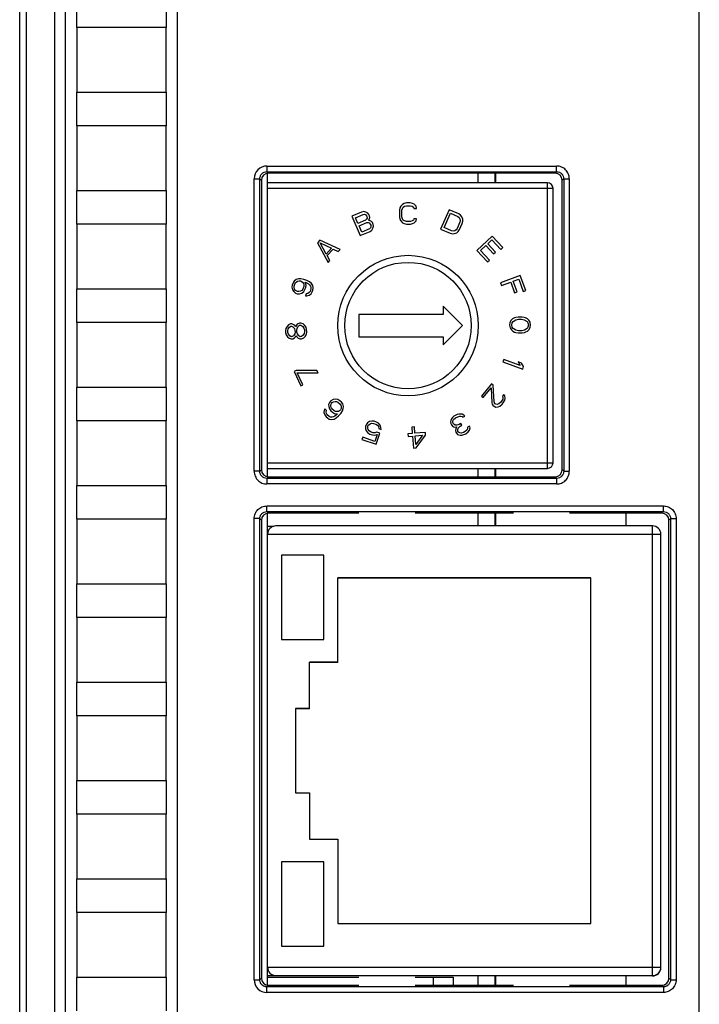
# Model space of a CAD drawing. Header units: millimetres. Extents: x 0 to 420, y 0 to 297.
# Tile 64 of 76: x 235 to 259, y 165 to 200. Entities that reach past the tile are written whole.
import ezdxf

# ---------------------------------------------------------------- set-up
doc = ezdxf.new("R2010")
doc.units = ezdxf.units.MM
doc.header["$LTSCALE"] = 23.1
doc.layers.get('0').update_dxf_attribs({"linetype": 'CONTINUOUS'})
doc.layers.add('1', color=7, linetype='CONTINUOUS')

msp = doc.modelspace()

# ---------------------------------------------------------------- linework, layer by layer
at = {"color": 9, "linetype": 'CONTINUOUS'}
for p, q in [((236.4791, 234.49753), (236.4791, 144.73331)), ((259.42546, 144.73331), (259.42546, 234.49753)), ((235.47926, 233.49757), (235.47926, 145.73327)), ((244.03704, 195.08142), (244.03704, 194.88154)), ((244.03704, 195.08142), (254.34958, 195.08142)), ((244.09316, 194.82542), (244.03704, 194.88154)), ((244.03704, 194.88154), (254.34958, 194.88154)), ((254.29346, 194.82542), (254.34958, 194.88154)), ((254.34958, 194.88154), (254.34958, 195.08142)), ((243.58731, 184.21915), (243.58731, 194.63169)), ((243.58731, 194.63169), (243.78719, 194.63169)), ((243.78719, 184.21915), (243.78719, 194.63169)), ((243.78719, 194.63169), (243.84331, 194.57557)), ((254.02114, 184.32542), (254.02114, 194.48542)), ((254.59943, 194.63169), (254.54331, 194.57557)), ((254.59943, 194.63169), (254.59943, 184.21915)), ((254.59943, 194.63169), (254.7993, 194.63169)), ((254.7993, 194.63169), (254.7993, 184.21915)), ((254.22114, 194.28542), (244.06114, 194.28542)), ((244.06114, 184.52542), (254.22114, 184.52542)), ((243.78719, 184.21915), (243.58731, 184.21915)), ((243.78719, 184.21915), (243.84331, 184.27527)), ((244.09316, 184.02542), (244.03704, 183.96931)), ((244.03704, 183.96931), (244.03704, 183.76943)), ((254.34958, 183.96931), (244.03704, 183.96931)), ((254.29346, 184.02542), (254.34958, 183.96931)), ((254.34958, 183.96931), (254.34958, 183.76943)), ((254.59943, 184.21915), (254.54331, 184.27527)), ((254.59943, 184.21915), (254.7993, 184.21915)), ((254.34958, 183.76943), (244.03704, 183.76943)), ((244.03704, 182.78654), (244.03704, 182.98642)), ((244.03704, 182.98642), (258.14958, 182.98642)), ((258.14958, 182.78654), (258.14958, 182.98642)), ((244.09316, 182.73042), (244.03704, 182.78654)), ((244.03704, 182.78654), (258.14958, 182.78654)), ((256.82851, 182.27616), (256.82851, 182.73042)), ((258.09346, 182.73042), (258.14958, 182.78654)), ((243.58731, 166.12415), (243.58731, 182.53669)), ((243.78719, 182.53669), (243.58731, 182.53669)), ((243.78719, 166.12415), (243.78719, 182.53669)), ((243.78719, 182.53669), (243.84331, 182.48057)), ((257.76114, 166.27616), (257.76114, 182.27616)), ((258.39943, 182.53669), (258.34331, 182.48057)), ((258.39943, 182.53669), (258.39943, 166.12415)), ((258.39943, 182.53669), (258.5993, 182.53669)), ((258.5993, 182.53669), (258.5993, 166.12415)), ((257.76114, 181.97632), (244.06114, 181.97632)), ((258.03503, 181.97622), (257.76114, 181.97632)), ((258.06114, 181.97616), (258.03503, 181.97622)), ((244.06114, 166.57633), (257.76114, 166.57633)), ((257.76114, 166.57633), (258.06114, 166.57616)), ((243.58731, 166.12415), (243.78719, 166.12415)), ((243.78719, 166.12415), (243.84331, 166.18027)), ((249.95114, 166.22042), (249.95114, 165.93042)), ((256.82851, 165.93042), (256.82851, 166.26492)), ((258.39943, 166.12415), (258.34331, 166.18027)), ((258.39943, 166.12415), (258.5993, 166.12415)), ((244.09316, 165.93042), (244.03704, 165.87431)), ((244.03704, 165.67443), (244.03704, 165.87431)), ((258.14958, 165.87431), (244.03704, 165.87431)), ((258.09346, 165.93042), (258.14958, 165.87431)), ((258.14958, 165.87431), (258.14958, 165.67443)), ((258.14958, 165.67443), (244.03704, 165.67443))]:
    msp.add_line(p, q, dxfattribs=at)
at = {"color": 7, "linetype": 'CONTINUOUS'}
for p, q in [((235.24331, 145.61531), (235.24331, 233.61554)), ((236.86114, 224.813), (236.86114, 155.42027)), ((240.86114, 155.44905), (240.86114, 224.78006)), ((237.28126, 200.01542), (237.28126, 201.21542)), ((240.45701, 201.21542), (240.45701, 200.01542)), ((237.28114, 200.01542), (237.28114, 197.71542)), ((240.45714, 200.01542), (237.28114, 200.01542)), ((240.45714, 197.71542), (240.45714, 200.01542)), ((237.28114, 197.71542), (240.45714, 197.71542)), ((237.28126, 196.51542), (237.28126, 197.71542)), ((240.45701, 197.71542), (240.45701, 196.51542)), ((237.28114, 196.51542), (237.28114, 194.21542)), ((240.45714, 196.51542), (237.28114, 196.51542)), ((240.45714, 194.21542), (240.45714, 196.51542)), ((244.06114, 184.02542), (244.06114, 194.82542)), ((254.29346, 194.82542), (244.09316, 194.82542)), ((251.56114, 194.48542), (251.56114, 194.82542)), ((252.16114, 194.48542), (252.16114, 194.82542)), ((252.17423, 194.82542), (252.17423, 194.48542)), ((243.84331, 194.57557), (243.84331, 184.27527)), ((254.02114, 194.48542), (244.06114, 194.48542)), ((254.54331, 184.27527), (254.54331, 194.57557)), ((237.28114, 194.21542), (240.45714, 194.21542)), ((237.28126, 193.01542), (237.28126, 194.21542)), ((240.45701, 194.21542), (240.45701, 193.01542)), ((254.22114, 184.52542), (254.22114, 194.28542)), ((249.0023, 193.76785), (248.92419, 193.75182)), ((249.14292, 193.76798), (249.0023, 193.76785)), ((249.22106, 193.7521), (249.14292, 193.76798)), ((247.41101, 193.44469), (247.06672, 193.29606)), ((247.48906, 193.461), (247.41101, 193.44469)), ((247.56541, 193.44182), (247.48906, 193.461)), ((247.63375, 193.4018), (247.56541, 193.44182)), ((248.76809, 193.59209), (248.75254, 193.51229)), ((248.75254, 193.51229), (248.75277, 193.27293)), ((248.79928, 193.65595), (248.76809, 193.59209)), ((248.86172, 193.71984), (248.79928, 193.65595)), ((248.84629, 193.51238), (248.86186, 193.57622)), ((248.84652, 193.27302), (248.84629, 193.51238)), ((248.92419, 193.75182), (248.86172, 193.71984)), ((248.86186, 193.57622), (248.89306, 193.62413)), ((248.89306, 193.62413), (248.9399, 193.65609)), ((248.9399, 193.65609), (249.00239, 193.6721)), ((249.00239, 193.6721), (249.14301, 193.67224)), ((249.14301, 193.67224), (249.20553, 193.65634)), ((249.20553, 193.65634), (249.25243, 193.62447)), ((249.28359, 193.72024), (249.22106, 193.7521)), ((249.25243, 193.62447), (249.26811, 193.57661)), ((249.26811, 193.57661), (249.36186, 193.5767)), ((249.34615, 193.65647), (249.28359, 193.72024)), ((249.36186, 193.5767), (249.34615, 193.65647)), ((250.52218, 193.52783), (250.22177, 192.84062)), ((250.86578, 193.37762), (250.52218, 193.52783)), ((247.06672, 193.29606), (247.36397, 192.60748)), ((247.19074, 193.24531), (247.4633, 193.36298)), ((247.27928, 193.04021), (247.19074, 193.24531)), ((247.55184, 193.15787), (247.27928, 193.04021)), ((247.31723, 192.9523), (247.58979, 193.06997)), ((247.4633, 193.36298), (247.51266, 193.36691)), ((247.51266, 193.36691), (247.554, 193.34999)), ((247.58856, 193.1911), (247.55184, 193.15787)), ((247.554, 193.34999), (247.58732, 193.31223)), ((247.58732, 193.31223), (247.59997, 193.28293)), ((247.6046, 193.23279), (247.58856, 193.1911)), ((247.58979, 193.06997), (247.63915, 193.07389)), ((247.59997, 193.28293), (247.6046, 193.23279)), ((247.66707, 193.36404), (247.63375, 193.4018)), ((247.63915, 193.07389), (247.68049, 193.05698)), ((247.65689, 193.15108), (247.67926, 193.17811)), ((247.6919, 193.14881), (247.65689, 193.15108)), ((247.69236, 193.30544), (247.66707, 193.36404)), ((247.67926, 193.17811), (247.69699, 193.25529)), ((247.68049, 193.05698), (247.71381, 193.01922)), ((247.76024, 193.10879), (247.6919, 193.14881)), ((247.69699, 193.25529), (247.69236, 193.30544)), ((247.79356, 193.07103), (247.76024, 193.10879)), ((247.82518, 192.99777), (247.79356, 193.07103)), ((248.75277, 193.27293), (248.76847, 193.19316)), ((248.76847, 193.19316), (248.79978, 193.12936)), ((248.79978, 193.12936), (248.86234, 193.06559)), ((248.86221, 193.2092), (248.84652, 193.27302)), ((248.8935, 193.16136), (248.86221, 193.2092)), ((248.86234, 193.06559), (248.92487, 193.03373)), ((248.94041, 193.12949), (248.8935, 193.16136)), ((249.00292, 193.11359), (248.94041, 193.12949)), ((249.14355, 193.11373), (249.00292, 193.11359)), ((249.20603, 193.12974), (249.14355, 193.11373)), ((249.25287, 193.1617), (249.20603, 193.12974)), ((249.22175, 193.03401), (249.28422, 193.06599)), ((249.26845, 193.20959), (249.25287, 193.1617)), ((249.3622, 193.20968), (249.26845, 193.20959)), ((249.28422, 193.06599), (249.34665, 193.12988)), ((249.34665, 193.12988), (249.3622, 193.20968)), ((250.34602, 192.8908), (250.56973, 193.40255)), ((250.56973, 193.40255), (250.82743, 193.2899)), ((250.90668, 193.0811), (250.8108, 192.86177)), ((250.82743, 193.2899), (250.8783, 193.25024)), ((250.93097, 193.33171), (250.86578, 193.37762)), ((250.8783, 193.25024), (250.90847, 193.20222)), ((250.91793, 193.14584), (250.90668, 193.0811)), ((250.90847, 193.20222), (250.91793, 193.14584)), ((250.97546, 193.27743), (250.93097, 193.33171)), ((251.00716, 193.19391), (250.97546, 193.27743)), ((250.99258, 193.04354), (251.01022, 193.12291)), ((251.01022, 193.12291), (251.00716, 193.19391)), ((237.28114, 193.01542), (237.28114, 190.71542)), ((240.45714, 193.01542), (237.28114, 193.01542)), ((240.45714, 190.71542), (240.45714, 193.01542)), ((247.4121, 192.73254), (247.31723, 192.9523)), ((247.36397, 192.60748), (247.70826, 192.75611)), ((247.68466, 192.85021), (247.4121, 192.73254)), ((247.72137, 192.88344), (247.68466, 192.85021)), ((247.70826, 192.75611), (247.77366, 192.80173)), ((247.71381, 193.01922), (247.73278, 192.97527)), ((247.73741, 192.92512), (247.72137, 192.88344)), ((247.73278, 192.97527), (247.73741, 192.92512)), ((247.77366, 192.80173), (247.81207, 192.87045)), ((247.81207, 192.87045), (247.82981, 192.94763)), ((247.82981, 192.94763), (247.82518, 192.99777)), ((248.92487, 193.03373), (249.00301, 193.01785)), ((249.00301, 193.01785), (249.14364, 193.01798)), ((249.14364, 193.01798), (249.22175, 193.03401)), ((250.22177, 192.84062), (250.56537, 192.69042)), ((250.60372, 192.77815), (250.34602, 192.8908)), ((250.66738, 192.76773), (250.60372, 192.77815)), ((250.72311, 192.7782), (250.66738, 192.76773)), ((250.7134, 192.67795), (250.79623, 192.71141)), ((250.77092, 192.80955), (250.72311, 192.7782)), ((250.8108, 192.86177), (250.77092, 192.80955)), ((250.79623, 192.71141), (250.85043, 192.75737)), ((250.85043, 192.75737), (250.89671, 192.82422)), ((250.89671, 192.82422), (250.99258, 193.04354)), ((245.92547, 192.43902), (245.83985, 192.34795)), ((246.64315, 192.10746), (245.92547, 192.43902)), ((250.56537, 192.69042), (250.64335, 192.67375)), ((250.64335, 192.67375), (250.7134, 192.67795)), ((252.0547, 192.59116), (251.50701, 192.07877)), ((251.89734, 192.31556), (252.04883, 192.45728)), ((252.04883, 192.45728), (252.36907, 192.11498)), ((252.43899, 192.18039), (252.0547, 192.59116)), ((245.83985, 192.34795), (246.21506, 191.65209)), ((246.14676, 191.95219), (245.92916, 192.34976)), ((245.92916, 192.34976), (246.3394, 192.15711)), ((246.3394, 192.15711), (246.14676, 191.95219)), ((246.18256, 191.89709), (246.39661, 192.12478)), ((246.39661, 192.12478), (246.57894, 192.03915)), ((246.57894, 192.03915), (246.64315, 192.10746)), ((251.50701, 192.07877), (251.8913, 191.66801)), ((251.64098, 192.07572), (251.82742, 192.25015)), ((251.96122, 191.73342), (251.64098, 192.07572)), ((251.82742, 192.25015), (252.10496, 191.95349)), ((252.17488, 192.0189), (251.89734, 192.31556)), ((252.10496, 191.95349), (252.17488, 192.0189)), ((252.36907, 192.11498), (252.43899, 192.18039)), ((246.27927, 191.72039), (246.18256, 191.89709)), ((246.21506, 191.65209), (246.27927, 191.72039)), ((251.8913, 191.66801), (251.96122, 191.73342)), ((245.01238, 190.99029), (244.97074, 190.92229)), ((245.08403, 191.04741), (245.01238, 190.99029)), ((245.08206, 190.9484), (245.12805, 190.98158)), ((245.16001, 191.06971), (245.08403, 191.04741)), ((245.12805, 190.98158), (245.18371, 190.99463)), ((245.24567, 191.07188), (245.16001, 191.06971)), ((245.18371, 190.99463), (245.23404, 190.993)), ((245.23404, 190.993), (245.26404, 190.98212)), ((245.35601, 191.04849), (245.24567, 191.07188)), ((245.26404, 190.98212), (245.30371, 190.95111)), ((245.46102, 191.0104), (245.35601, 191.04849)), ((245.5607, 190.95762), (245.46102, 191.0104)), ((245.62505, 190.90104), (245.5607, 190.95762)), ((253.0553, 191.18222), (252.35185, 190.9221)), ((252.38436, 190.83417), (252.71364, 190.95592)), ((252.71364, 190.95592), (252.85453, 190.57489)), ((252.80344, 190.98913), (252.99801, 191.06108)), ((252.94434, 190.6081), (252.80344, 190.98913)), ((252.99801, 191.06108), (253.16058, 190.62142)), ((253.25038, 190.65463), (253.0553, 191.18222)), ((237.28114, 190.71542), (240.45714, 190.71542)), ((237.28126, 189.51542), (237.28126, 190.71542)), ((240.45701, 190.71542), (240.45701, 189.51542)), ((244.9441, 190.84885), (244.93247, 190.76996)), ((244.93247, 190.76996), (244.95083, 190.68019)), ((244.97074, 190.92229), (244.9441, 190.84885)), ((244.95083, 190.68019), (244.99485, 190.61436)), ((244.99485, 190.61436), (245.0592, 190.55778)), ((245.0128, 190.75744), (245.01378, 190.80695)), ((245.02682, 190.7025), (245.0128, 190.75744)), ((245.01378, 190.80695), (245.05108, 190.90977)), ((245.06117, 190.6568), (245.02682, 190.7025)), ((245.05108, 190.90977), (245.08206, 190.9484)), ((245.10084, 190.62578), (245.06117, 190.6568)), ((245.13085, 190.6149), (245.10084, 190.62578)), ((245.18118, 190.61327), (245.13085, 190.6149)), ((245.23684, 190.62632), (245.18118, 190.61327)), ((245.28282, 190.6595), (245.23684, 190.62632)), ((245.28086, 190.56049), (245.3525, 190.61761)), ((245.31381, 190.69813), (245.28282, 190.6595)), ((245.30371, 190.95111), (245.33806, 190.90541)), ((245.3511, 190.80095), (245.31381, 190.69813)), ((245.33806, 190.90541), (245.35208, 190.85046)), ((245.35208, 190.85046), (245.3511, 190.80095)), ((245.3525, 190.61761), (245.39414, 190.68561)), ((245.39414, 190.68561), (245.42078, 190.75906)), ((245.43242, 190.83794), (245.40438, 190.94784)), ((245.40438, 190.94784), (245.43438, 190.93695)), ((245.42078, 190.75906), (245.43242, 190.83794)), ((245.43438, 190.93695), (245.51906, 190.88962)), ((245.51906, 190.88962), (245.55873, 190.85861)), ((245.57415, 190.62032), (245.54317, 190.5817)), ((245.55873, 190.85861), (245.59308, 190.81291)), ((245.60612, 190.70845), (245.57415, 190.62032)), ((245.59308, 190.81291), (245.6071, 190.75796)), ((245.6071, 190.75796), (245.60612, 190.70845)), ((245.61285, 190.5398), (245.65449, 190.6078)), ((245.66907, 190.83521), (245.62505, 190.90104)), ((245.65449, 190.6078), (245.6758, 190.66656)), ((245.68744, 190.74544), (245.66907, 190.83521)), ((245.6758, 190.66656), (245.68744, 190.74544)), ((252.35185, 190.9221), (252.38436, 190.83417)), ((252.85453, 190.57489), (252.94434, 190.6081)), ((253.16058, 190.62142), (253.25038, 190.65463)), ((245.0592, 190.55778), (245.11921, 190.53602)), ((245.11921, 190.53602), (245.20487, 190.53819)), ((245.20487, 190.53819), (245.28086, 190.56049)), ((245.44152, 190.53546), (245.41489, 190.46201)), ((245.41489, 190.46201), (245.46522, 190.46038)), ((245.49718, 190.54851), (245.44152, 190.53546)), ((245.46522, 190.46038), (245.54121, 190.48268)), ((245.54317, 190.5817), (245.49718, 190.54851)), ((245.54121, 190.48268), (245.61285, 190.5398)), ((250.31114, 190.09382), (250.31114, 189.80542)), ((250.99953, 189.40542), (250.31114, 190.09382)), ((247.31114, 189.80542), (247.31114, 189.00542)), ((250.31114, 189.80542), (247.31114, 189.80542)), ((252.73648, 189.59673), (252.68903, 189.51835)), ((252.78411, 189.64386), (252.73648, 189.59673)), ((252.84777, 189.67544), (252.78411, 189.64386)), ((252.80056, 189.55019), (252.89597, 189.6132)), ((252.89556, 189.69132), (252.84777, 189.67544)), ((252.97526, 189.70737), (252.89556, 189.69132)), ((252.89597, 189.6132), (252.99163, 189.62933)), ((253.11888, 189.70813), (252.97526, 189.70737)), ((252.99163, 189.62933), (253.10334, 189.62992)), ((253.10334, 189.62992), (253.19916, 189.6148)), ((253.19875, 189.69292), (253.11888, 189.70813)), ((253.2467, 189.67755), (253.19875, 189.69292)), ((253.19916, 189.6148), (253.29523, 189.55281)), ((253.3107, 189.64664), (253.2467, 189.67755)), ((253.35882, 189.60002), (253.3107, 189.64664)), ((253.4071, 189.52215), (253.35882, 189.60002)), ((237.28114, 189.51542), (237.28114, 187.21542)), ((240.45714, 189.51542), (237.28114, 189.51542)), ((240.45714, 187.21542), (240.45714, 189.51542)), ((244.71458, 189.29754), (244.70254, 189.21871)), ((244.70254, 189.21871), (244.70567, 189.15629)), ((244.75849, 189.37796), (244.71458, 189.29754)), ((244.80396, 189.42716), (244.75849, 189.37796)), ((244.78223, 189.2227), (244.79505, 189.28592)), ((244.78535, 189.16028), (244.78223, 189.2227)), ((244.79505, 189.28592), (244.83974, 189.35073)), ((244.88209, 189.46236), (244.80396, 189.42716)), ((244.83974, 189.35073), (244.88599, 189.38433)), ((244.9299, 189.46475), (244.88209, 189.46236)), ((244.88599, 189.38433), (244.91786, 189.38593)), ((244.91786, 189.38593), (244.96724, 189.35711)), ((244.99521, 189.43673), (244.9299, 189.46475)), ((244.96724, 189.35711), (245.01817, 189.29708)), ((245.04536, 189.3923), (244.99521, 189.43673)), ((245.01817, 189.29708), (245.03723, 189.23545)), ((245.03723, 189.23545), (245.04035, 189.17303)), ((245.06286, 189.36189), (245.04536, 189.3923)), ((245.07724, 189.3939), (245.06286, 189.36189)), ((245.12193, 189.45871), (245.07724, 189.3939)), ((245.10098, 189.23864), (245.1138, 189.30186)), ((245.1041, 189.17622), (245.10098, 189.23864)), ((245.1138, 189.30186), (245.14255, 189.36588)), ((245.20006, 189.49391), (245.12193, 189.45871)), ((245.14255, 189.36588), (245.20396, 189.41588)), ((245.24787, 189.4963), (245.20006, 189.49391)), ((245.20396, 189.41588), (245.25177, 189.41827)), ((245.32912, 189.46907), (245.24787, 189.4963)), ((245.25177, 189.41827), (245.31786, 189.37464)), ((245.31786, 189.37464), (245.35286, 189.31382)), ((245.37927, 189.42465), (245.32912, 189.46907)), ((245.35286, 189.31382), (245.37192, 189.25219)), ((245.37192, 189.25219), (245.37504, 189.18977)), ((245.43099, 189.34901), (245.37927, 189.42465)), ((245.45083, 189.27178), (245.43099, 189.34901)), ((245.45551, 189.17815), (245.45083, 189.27178)), ((250.31114, 188.71703), (250.99953, 189.40542)), ((252.68903, 189.51835), (252.67356, 189.42452)), ((252.67356, 189.42452), (252.69002, 189.33085)), ((252.69002, 189.33085), (252.7383, 189.25298)), ((252.7383, 189.25298), (252.78642, 189.20636)), ((252.75335, 189.42494), (252.76889, 189.50315)), ((252.76972, 189.3469), (252.75335, 189.42494)), ((252.76889, 189.50315), (252.80056, 189.55019)), ((252.80188, 189.30019), (252.76972, 189.3469)), ((252.78642, 189.20636), (252.85041, 189.17545)), ((252.89796, 189.2382), (252.80188, 189.30019)), ((252.99378, 189.22308), (252.89796, 189.2382)), ((253.10548, 189.22367), (252.99378, 189.22308)), ((253.20114, 189.2398), (253.10548, 189.22367)), ((253.29656, 189.30281), (253.20114, 189.2398)), ((253.24935, 189.17756), (253.31301, 189.20915)), ((253.29523, 189.55281), (253.3274, 189.5061)), ((253.32822, 189.34985), (253.29656, 189.30281)), ((253.31301, 189.20915), (253.36063, 189.25627)), ((253.3274, 189.5061), (253.34377, 189.42806)), ((253.34377, 189.42806), (253.32822, 189.34985)), ((253.36063, 189.25627), (253.40809, 189.33465)), ((253.42355, 189.42848), (253.4071, 189.52215)), ((253.40809, 189.33465), (253.42355, 189.42848)), ((244.70567, 189.15629), (244.72551, 189.07906)), ((244.72551, 189.07906), (244.77722, 189.00342)), ((244.77722, 189.00342), (244.82737, 188.959)), ((244.80441, 189.09865), (244.78535, 189.16028)), ((244.85535, 189.03862), (244.80441, 189.09865)), ((244.82737, 188.959), (244.90862, 188.93177)), ((244.90472, 189.0098), (244.85535, 189.03862)), ((244.9366, 189.0114), (244.90472, 189.0098)), ((244.90862, 188.93177), (244.95644, 188.93416)), ((244.98285, 189.045), (244.9366, 189.0114)), ((244.95644, 188.93416), (245.01862, 188.96856)), ((245.02754, 189.10981), (244.98285, 189.045)), ((245.01862, 188.96856), (245.0641, 189.01777)), ((245.04035, 189.17303), (245.02754, 189.10981)), ((245.0641, 189.01777), (245.07847, 189.04978)), ((245.07847, 189.04978), (245.09597, 189.01937)), ((245.09597, 189.01937), (245.14691, 188.95934)), ((245.12316, 189.11459), (245.1041, 189.17622)), ((245.15816, 189.05377), (245.12316, 189.11459)), ((245.14691, 188.95934), (245.22815, 188.93211)), ((245.22425, 189.01014), (245.15816, 189.05377)), ((245.27206, 189.01253), (245.22425, 189.01014)), ((245.22815, 188.93211), (245.27597, 188.9345)), ((245.33347, 189.06253), (245.27206, 189.01253)), ((245.27597, 188.9345), (245.35409, 188.9697)), ((245.36223, 189.12655), (245.33347, 189.06253)), ((245.35409, 188.9697), (245.39956, 189.01891)), ((245.37504, 189.18977), (245.36223, 189.12655)), ((245.39956, 189.01891), (245.44347, 189.09933)), ((245.44347, 189.09933), (245.45551, 189.17815)), ((247.31114, 189.00542), (250.31114, 189.00542)), ((250.31114, 189.00542), (250.31114, 188.71703)), ((252.85041, 189.17545), (252.89837, 189.16008)), ((252.89837, 189.16008), (252.97824, 189.14487)), ((252.97824, 189.14487), (253.12185, 189.14563)), ((253.12185, 189.14563), (253.20156, 189.16168)), ((253.20156, 189.16168), (253.24935, 189.17756)), ((252.46593, 188.1982), (252.4346, 188.10984)), ((253.05249, 187.99022), (252.46593, 188.1982)), ((245.07909, 187.80421), (245.00718, 187.76965)), ((245.81853, 187.81278), (245.07909, 187.80421)), ((245.85913, 187.72828), (245.81853, 187.81278)), ((252.4346, 188.10984), (253.14148, 187.8592)), ((252.97854, 188.11591), (253.05249, 187.99022)), ((253.09886, 188.07325), (252.97854, 188.11591)), ((253.17281, 187.94756), (253.09886, 188.07325)), ((253.14148, 187.8592), (253.17281, 187.94756)), ((245.00718, 187.76965), (245.25078, 187.26264)), ((245.1197, 187.7197), (245.85913, 187.72828)), ((245.3227, 187.29719), (245.1197, 187.7197)), ((237.28114, 187.21542), (240.45714, 187.21542)), ((237.28126, 186.01542), (237.28126, 187.21542)), ((240.45701, 187.21542), (240.45701, 186.01542)), ((245.25078, 187.26264), (245.3227, 187.29719)), ((252.033, 187.33248), (251.67636, 186.89749)), ((251.73806, 186.84691), (252.01545, 187.18523)), ((252.01545, 187.18523), (252.03926, 186.66057)), ((252.0947, 187.28189), (252.033, 187.33248)), ((252.12581, 186.69063), (252.0947, 187.28189)), ((246.39387, 186.77163), (246.31757, 186.73263)), ((246.47129, 186.78833), (246.39387, 186.77163)), ((246.56151, 186.77236), (246.47129, 186.78833)), ((246.63057, 186.73249), (246.56151, 186.77236)), ((251.67636, 186.89749), (251.73806, 186.84691)), ((252.42997, 186.78475), (252.39277, 186.71421)), ((252.46734, 186.95616), (252.4178, 186.89575)), ((252.4178, 186.89575), (252.43501, 186.84123)), ((252.43501, 186.84123), (252.42997, 186.78475)), ((252.50679, 186.90361), (252.46734, 186.95616)), ((252.50157, 186.74624), (252.51652, 186.81481)), ((252.51652, 186.81481), (252.50679, 186.90361)), ((246.09759, 186.43719), (246.07754, 186.39099)), ((246.15607, 186.38538), (246.09759, 186.43719)), ((246.26467, 186.67291), (246.23515, 186.59247)), ((246.23515, 186.59247), (246.23849, 186.52555)), ((246.23849, 186.52555), (246.26523, 186.43791)), ((246.31757, 186.73263), (246.26467, 186.67291)), ((246.26523, 186.43791), (246.31312, 186.37416)), ((246.31368, 186.58686), (246.33373, 186.63305)), ((246.31591, 186.54224), (246.31368, 186.58686)), ((246.32983, 186.48727), (246.31591, 186.54224)), ((246.35433, 186.44424), (246.32983, 186.48727)), ((246.33373, 186.63305), (246.36547, 186.66888)), ((246.4362, 186.37172), (246.35433, 186.44424)), ((246.36547, 186.66888), (246.40891, 186.69436)), ((246.40891, 186.69436), (246.46405, 186.70947)), ((246.46405, 186.70947), (246.5203, 186.70227)), ((246.5203, 186.70227), (246.56597, 186.68313)), ((246.56597, 186.68313), (246.64784, 186.61061)), ((246.65786, 186.40986), (246.62612, 186.37402)), ((246.68905, 186.68069), (246.63057, 186.73249)), ((246.64784, 186.61061), (246.67234, 186.56758)), ((246.67791, 186.45605), (246.65786, 186.40986)), ((246.67234, 186.56758), (246.68626, 186.51261)), ((246.68626, 186.51261), (246.67791, 186.45605)), ((246.73694, 186.61694), (246.68905, 186.68069)), ((246.72692, 186.36999), (246.75644, 186.45044)), ((246.76368, 186.5293), (246.73694, 186.61694)), ((246.75644, 186.45044), (246.76368, 186.5293)), ((252.03926, 186.66057), (252.05647, 186.60605)), ((252.05647, 186.60605), (252.09592, 186.5535)), ((252.09592, 186.5535), (252.1206, 186.53326)), ((252.1206, 186.53326), (252.17987, 186.50487)), ((252.15536, 186.62599), (252.12581, 186.69063)), ((252.18004, 186.60576), (252.15536, 186.62599)), ((252.17987, 186.50487), (252.26885, 186.51274)), ((252.23687, 186.59957), (252.18004, 186.60576)), ((252.29127, 186.61559), (252.23687, 186.59957)), ((252.26885, 186.51274), (252.33316, 186.54083)), ((252.35315, 186.66588), (252.29127, 186.61559)), ((252.33316, 186.54083), (252.40494, 186.60321)), ((252.39277, 186.71421), (252.35315, 186.66588)), ((252.40494, 186.60321), (252.44457, 186.65154)), ((252.44457, 186.65154), (252.50157, 186.74624)), ((246.07754, 186.39099), (246.0703, 186.31213)), ((246.0703, 186.31213), (246.09703, 186.22449)), ((246.09703, 186.22449), (246.14493, 186.16074)), ((246.14493, 186.16074), (246.19171, 186.1193)), ((246.14771, 186.32883), (246.15607, 186.38538)), ((246.16164, 186.27385), (246.14771, 186.32883)), ((246.18614, 186.23083), (246.16164, 186.27385)), ((246.25632, 186.16866), (246.18614, 186.23083)), ((246.19171, 186.1193), (246.26077, 186.07944)), ((246.30199, 186.14952), (246.25632, 186.16866)), ((246.26077, 186.07944), (246.351, 186.06347)), ((246.35824, 186.14233), (246.30199, 186.14952)), ((246.31312, 186.37416), (246.3716, 186.32236)), ((246.351, 186.06347), (246.42841, 186.08016)), ((246.41337, 186.15744), (246.35824, 186.14233)), ((246.3716, 186.32236), (246.44066, 186.28249)), ((246.45681, 186.18291), (246.41337, 186.15744)), ((246.42841, 186.08016), (246.50471, 186.11916)), ((246.48187, 186.35258), (246.4362, 186.37172)), ((246.44066, 186.28249), (246.55316, 186.2681)), ((246.532, 186.24422), (246.45681, 186.18291)), ((246.53812, 186.34538), (246.48187, 186.35258)), ((246.50471, 186.11916), (246.59047, 186.19241)), ((246.55316, 186.2681), (246.532, 186.24422)), ((246.58268, 186.34855), (246.53812, 186.34538)), ((246.62612, 186.37402), (246.58268, 186.34855)), ((246.59047, 186.19241), (246.66455, 186.27602)), ((246.66455, 186.27602), (246.72692, 186.36999)), ((250.60544, 186.0815), (250.5789, 186.03138)), ((250.64579, 186.13892), (250.60544, 186.0815)), ((250.69359, 186.18223), (250.64579, 186.13892)), ((250.66289, 186.03966), (250.68306, 186.06837)), ((250.68306, 186.06837), (250.74468, 186.11898)), ((250.80411, 186.24063), (250.69359, 186.18223)), ((250.74468, 186.11898), (250.82757, 186.16278)), ((250.86683, 186.25572), (250.80411, 186.24063)), ((250.82757, 186.16278), (250.9041, 186.18517)), ((250.937, 186.2567), (250.86683, 186.25572)), ((250.9041, 186.18517), (250.93919, 186.18566)), ((250.99335, 186.25038), (250.937, 186.2567)), ((250.93919, 186.18566), (250.98173, 186.17204)), ((250.98173, 186.17204), (251.01045, 186.15113)), ((251.04335, 186.22265), (250.99335, 186.25038)), ((251.01045, 186.15113), (251.07953, 186.18763)), ((251.07953, 186.18763), (251.04335, 186.22265)), ((237.28114, 186.01542), (237.28114, 183.71542)), ((240.45714, 186.01542), (237.28114, 186.01542)), ((240.45714, 183.71542), (240.45714, 186.01542)), ((247.56766, 185.87832), (247.54716, 185.81787)), ((247.54716, 185.81787), (247.55112, 185.73227)), ((247.55112, 185.73227), (247.57501, 185.65677)), ((247.62289, 185.94384), (247.56766, 185.87832)), ((247.68778, 185.98922), (247.62289, 185.94384)), ((247.62569, 185.75753), (247.62627, 185.80789)), ((247.6399, 185.70216), (247.62569, 185.75753)), ((247.62627, 185.80789), (247.63652, 185.83811)), ((247.63652, 185.83811), (247.6667, 185.87842)), ((247.67404, 185.65688), (247.6399, 185.70216)), ((247.6667, 185.87842), (247.71167, 185.91372)), ((247.77715, 186.00946), (247.68778, 185.98922)), ((247.71167, 185.91372), (247.76631, 185.92888)), ((247.76631, 185.92888), (247.83063, 185.92392)), ((247.85626, 185.99948), (247.77715, 186.00946)), ((247.83063, 185.92392), (247.91941, 185.8938)), ((247.94504, 185.96936), (247.85626, 185.99948)), ((247.91941, 185.8938), (247.97347, 185.85861)), ((248.0139, 185.92915), (247.94504, 185.96936)), ((247.97347, 185.85861), (248.00761, 185.81333)), ((248.00761, 185.81333), (248.01669, 185.74285)), ((248.0725, 185.85872), (248.0139, 185.92915)), ((248.01669, 185.74285), (248.10548, 185.71273)), ((248.09639, 185.78321), (248.0725, 185.85872)), ((248.10548, 185.71273), (248.09639, 185.78321)), ((249.28584, 185.7994), (249.19239, 185.79195)), ((249.19239, 185.79195), (249.21014, 185.56925)), ((249.30359, 185.5767), (249.28584, 185.7994)), ((250.5789, 186.03138), (250.57364, 185.97446)), ((250.57364, 185.97446), (250.58219, 185.92483)), ((250.58219, 185.92483), (250.61201, 185.8684)), ((250.61201, 185.8684), (250.65565, 185.81926)), ((250.65017, 185.99685), (250.66289, 186.03966)), ((250.65126, 185.96133), (250.65017, 185.99685)), ((250.68108, 185.90489), (250.65126, 185.96133)), ((250.65565, 185.81926), (250.70564, 185.79153)), ((250.73854, 185.86306), (250.68108, 185.90489)), ((250.70564, 185.79153), (250.78963, 185.79981)), ((250.79489, 185.85674), (250.73854, 185.86306)), ((250.75673, 185.72829), (250.75147, 185.67136)), ((250.78963, 185.79981), (250.75673, 185.72829)), ((250.88524, 185.88643), (250.79489, 185.85674)), ((250.83436, 185.71516), (250.84708, 185.75798)), ((250.83655, 185.64413), (250.83436, 185.71516)), ((250.84708, 185.75798), (250.91506, 185.83)), ((250.9405, 185.91563), (250.88524, 185.88643)), ((250.91506, 185.83), (250.97032, 185.85919)), ((250.97032, 185.85919), (250.9405, 185.91563)), ((251.17775, 185.73418), (251.15122, 185.68406)), ((251.18302, 185.7911), (251.17775, 185.73418)), ((251.25209, 185.8276), (251.18302, 185.7911)), ((251.24266, 185.67823), (251.2681, 185.76387)), ((251.2681, 185.76387), (251.25209, 185.8276)), ((247.4486, 185.43004), (247.42297, 185.35448)), ((247.42297, 185.35448), (247.92606, 185.18382)), ((247.8777, 185.28448), (247.4486, 185.43004)), ((247.57501, 185.65677), (247.63361, 185.58634)), ((247.63361, 185.58634), (247.70247, 185.54613)), ((247.7281, 185.62169), (247.67404, 185.65688)), ((247.70247, 185.54613), (247.79125, 185.51601)), ((247.81688, 185.59157), (247.7281, 185.62169)), ((247.79125, 185.51601), (247.87036, 185.50603)), ((247.8812, 185.5866), (247.81688, 185.59157)), ((247.87036, 185.50603), (247.95972, 185.52626)), ((247.95972, 185.52626), (247.8777, 185.28448)), ((247.95576, 185.61186), (247.8812, 185.5866)), ((247.92606, 185.18382), (248.05934, 185.57672)), ((248.05934, 185.57672), (247.95576, 185.61186)), ((249.21014, 185.56925), (249.05438, 185.55684)), ((249.05438, 185.55684), (249.06199, 185.4614)), ((249.06199, 185.4614), (249.21775, 185.47381)), ((249.21775, 185.47381), (249.25198, 185.04432)), ((249.67741, 185.60649), (249.30359, 185.5767)), ((249.3112, 185.48126), (249.57599, 185.50236)), ((249.33529, 185.17902), (249.3112, 185.48126)), ((249.57599, 185.50236), (249.33529, 185.17902)), ((249.34543, 185.05177), (249.68502, 185.51105)), ((249.68502, 185.51105), (249.67741, 185.60649)), ((250.75147, 185.67136), (250.76747, 185.60763)), ((250.76747, 185.60763), (250.78238, 185.57941)), ((250.78238, 185.57941), (250.82602, 185.53027)), ((250.82602, 185.53027), (250.9111, 185.50304)), ((250.85146, 185.61591), (250.83655, 185.64413)), ((250.90145, 185.58818), (250.85146, 185.61591)), ((250.95781, 185.58186), (250.90145, 185.58818)), ((250.9111, 185.50304), (250.98127, 185.50402)), ((251.03434, 185.60425), (250.95781, 185.58186)), ((250.98127, 185.50402), (251.08543, 185.54101)), ((251.0896, 185.63345), (251.03434, 185.60425)), ((251.08543, 185.54101), (251.11306, 185.55561)), ((251.15122, 185.68406), (251.0896, 185.63345)), ((251.11306, 185.55561), (251.20231, 185.62082)), ((251.20231, 185.62082), (251.24266, 185.67823)), ((249.25198, 185.04432), (249.34543, 185.05177)), ((244.06114, 184.32542), (254.02114, 184.32542)), ((251.56114, 184.02542), (251.56114, 184.32542)), ((252.16114, 184.02542), (252.16114, 184.32542)), ((252.17423, 184.32542), (252.17423, 184.02542)), ((244.09316, 184.02542), (254.29346, 184.02542)), ((237.28114, 183.71542), (240.45714, 183.71542)), ((237.28126, 182.51542), (237.28126, 183.71542)), ((240.45701, 183.71542), (240.45701, 182.51542)), ((244.06114, 165.93042), (244.06114, 182.73042)), ((247.31114, 182.73042), (244.09316, 182.73042)), ((252.81114, 182.73042), (249.31114, 182.73042)), ((251.56114, 182.27616), (251.56114, 182.73042)), ((252.16114, 182.27616), (252.16114, 182.73042)), ((252.17423, 182.73042), (252.17423, 182.27616)), ((258.09346, 182.73042), (254.81114, 182.73042)), ((237.28114, 182.51542), (237.28114, 180.21542)), ((240.45714, 182.51542), (237.28114, 182.51542)), ((240.45714, 180.21542), (240.45714, 182.51542)), ((243.84331, 182.48057), (243.84331, 166.18027)), ((244.06114, 182.26906), (244.29683, 182.26906)), ((257.76114, 182.27616), (244.36114, 182.27616)), ((258.34331, 166.18027), (258.34331, 182.48057)), ((258.06114, 166.56492), (258.06114, 181.97616)), ((244.56114, 181.23551), (244.56114, 178.23551)), ((246.06114, 181.23551), (244.56114, 181.23551)), ((246.06114, 178.23551), (246.06114, 181.23551)), ((237.28114, 180.21542), (240.45714, 180.21542)), ((237.28126, 179.01542), (237.28126, 180.21542)), ((240.45701, 180.21542), (240.45701, 179.01542)), ((246.56114, 177.41971), (246.56114, 180.42632)), ((255.56114, 180.42632), (246.56114, 180.42632)), ((255.56114, 180.41971), (246.56114, 180.41971)), ((255.56114, 168.12632), (255.56114, 180.42632)), ((237.28114, 179.01542), (237.28114, 176.71542)), ((240.45714, 179.01542), (237.28114, 179.01542)), ((240.45714, 176.71542), (240.45714, 179.01542)), ((244.56114, 178.23551), (246.06114, 178.23551)), ((245.56114, 175.76971), (245.56114, 177.42632)), ((246.56114, 177.42632), (245.56114, 177.42632)), ((246.56114, 177.41971), (245.56114, 177.41971)), ((237.28114, 176.71542), (240.45714, 176.71542)), ((237.28126, 175.51542), (237.28126, 176.71542)), ((240.45701, 176.71542), (240.45701, 175.51542)), ((245.06114, 175.77632), (245.06114, 172.77632)), ((245.56114, 175.77632), (245.06114, 175.77632)), ((245.56114, 175.76971), (245.06114, 175.76971)), ((237.28114, 175.51542), (237.28114, 173.21542)), ((240.45714, 175.51542), (237.28114, 175.51542)), ((240.45714, 173.21542), (240.45714, 175.51542)), ((237.28114, 173.21542), (240.45714, 173.21542)), ((237.28126, 172.01542), (237.28126, 173.21542)), ((240.45701, 173.21542), (240.45701, 172.01542)), ((245.06114, 172.77632), (245.56114, 172.77632)), ((245.56114, 172.77632), (245.56114, 171.12632)), ((237.28114, 172.01542), (237.28114, 169.71542)), ((240.45714, 172.01542), (237.28114, 172.01542)), ((240.45714, 169.71542), (240.45714, 172.01542)), ((245.56114, 171.12632), (246.56114, 171.12632)), ((246.56114, 171.12632), (246.56114, 168.12632)), ((244.56114, 170.32636), (244.56114, 167.32636)), ((246.06114, 170.32636), (244.56114, 170.32636)), ((246.06114, 167.32636), (246.06114, 170.32636)), ((237.28114, 169.71542), (240.45714, 169.71542)), ((237.28126, 168.51542), (237.28126, 169.71542)), ((240.45701, 169.71542), (240.45701, 168.51542)), ((237.28114, 168.51542), (237.28114, 166.21542)), ((240.45714, 168.51542), (237.28114, 168.51542)), ((240.45714, 166.21542), (240.45714, 168.51542)), ((246.56114, 168.12632), (255.56114, 168.12632)), ((244.56114, 167.32636), (246.06114, 167.32636)), ((237.28114, 166.21542), (240.45714, 166.21542)), ((237.28126, 165.01542), (237.28126, 166.21542)), ((240.45701, 166.21542), (240.45701, 165.01542)), ((244.36114, 166.26906), (244.06114, 166.26906)), ((244.06114, 166.22042), (247.31114, 166.22042)), ((244.36114, 166.27616), (244.36114, 166.26906)), ((244.36114, 166.27616), (257.76114, 166.27616)), ((247.31114, 166.26492), (244.36114, 166.26492)), ((252.81114, 166.26492), (249.31114, 166.26492)), ((249.31114, 166.22042), (250.66614, 166.22042)), ((250.66614, 166.22042), (250.66614, 165.93042)), ((251.56114, 165.93042), (251.56114, 166.26492)), ((252.16114, 165.93042), (252.16114, 166.26492)), ((252.17423, 166.26492), (252.17423, 165.93042)), ((257.76114, 166.26492), (254.81114, 166.26492)), ((257.76114, 166.27616), (257.76114, 166.26492)), ((244.09316, 165.93042), (247.31114, 165.93042)), ((249.31114, 165.93042), (252.81114, 165.93042)), ((254.81114, 165.93042), (258.09346, 165.93042))]:
    msp.add_line(p, q, dxfattribs=at)
for radius in [2.5, 2.25]:
    msp.add_circle((249.06114, 189.40542), radius, dxfattribs=at)
at = {"color": 9, "linetype": 'CONTINUOUS'}
for centre, start, end in [((244.03697, 194.63176), 89.991558, 180.008438), ((244.03697, 166.12409), 179.991558, 270.008438)]:
    msp.add_arc(centre, 0.44966, start, end, dxfattribs=at)
at = {"color": 7, "linetype": 'CONTINUOUS'}
for centre, radius, start, end in [((254.02114, 194.28542), 0.2, 0, 90), ((254.02114, 184.52542), 0.2, 270, 360), ((244.36114, 181.97625), 0.3, 90, 179.986789), ((257.76114, 181.97616), 0.3, 0, 90), ((244.36114, 166.57626), 0.3, 179.986789, 270), ((257.76114, 166.57616), 0.3, 270, 360), ((257.76114, 166.56492), 0.3, 270, 360)]:
    msp.add_arc(centre, radius, start, end, dxfattribs=at)
for centre, major_axis, start_param, end_param in [((244.09346, 194.57527), (0.17699, -0.17699), 2.35680348, 3.92638183), ((254.29316, 194.57527), (0.17699, 0.17699), -0.78478918, 0.78478918), ((244.09346, 184.27557), (0.17699, 0.17699), -3.92638183, -2.35680348), ((254.29316, 184.27557), (0.17699, -0.17699), -0.78478918, 0.78478918), ((244.09346, 182.48027), (0.17699, -0.17699), 2.35680348, 3.92638183), ((258.09316, 182.48027), (0.17699, 0.17699), -0.78478918, 0.78478918), ((244.09346, 166.18057), (0.17699, 0.17699), -3.92638183, -2.35680348), ((258.09316, 166.18057), (0.17699, -0.17699), -0.78478918, 0.78478918)]:
    msp.add_ellipse(centre, major_axis=major_axis, ratio=0.99878277, start_param=start_param, end_param=end_param, dxfattribs=at)
at = {"color": 9, "linetype": 'CONTINUOUS'}
for points, knots in [([(243.86025, 194.80848), (243.88324, 194.83147), (243.93885, 194.86872), (244.00453, 194.88157), (244.03704, 194.88154)], [0, 0, 0, 0, 0.5000462, 1, 1, 1, 1]), ([(254.7993, 194.63169), (254.79947, 194.69019), (254.77593, 194.8085), (254.67578, 194.95789), (254.52637, 195.05812), (254.40807, 195.08142), (254.34958, 195.08142)], [0, 0, 0, 0, 0.25002272, 0.5000135, 0.74999363, 1, 1, 1, 1]), ([(254.34958, 194.88154), (254.3821, 194.88157), (254.44774, 194.86866), (254.50343, 194.83149), (254.52635, 194.80847)], [0, 0, 0, 0, 0.50021863, 1, 1, 1, 1]), ([(243.78722, 194.63169), (243.78721, 194.66421), (243.8, 194.7299), (243.83727, 194.7855), (243.86025, 194.80848)], [0, 0, 0, 0, 0.50018807, 1, 1, 1, 1]), ([(254.52635, 194.80847), (254.54928, 194.78544), (254.5863, 194.72979), (254.59951, 194.66419), (254.59939, 194.63169)], [0, 0, 0, 0, 0.49992298, 1, 1, 1, 1]), ([(243.58731, 184.21915), (243.58715, 184.16065), (243.61069, 184.04234), (243.71083, 183.89296), (243.86025, 183.79273), (243.97854, 183.76943), (244.03704, 183.76943)], [0, 0, 0, 0, 0.25002272, 0.5000135, 0.74999363, 1, 1, 1, 1]), ([(243.86026, 184.04238), (243.83734, 184.0654), (243.80032, 184.12105), (243.78711, 184.18665), (243.78723, 184.21915)], [0, 0, 0, 0, 0.49992298, 1, 1, 1, 1]), ([(244.03704, 183.96931), (244.00452, 183.96927), (243.93887, 183.98219), (243.88319, 184.01935), (243.86026, 184.04238)], [0, 0, 0, 0, 0.50021863, 1, 1, 1, 1]), ([(254.34958, 183.76943), (254.40808, 183.76926), (254.52639, 183.79281), (254.67577, 183.89295), (254.776, 184.04236), (254.7993, 184.16066), (254.7993, 184.21915)], [0, 0, 0, 0, 0.25002272, 0.5000135, 0.74999363, 1, 1, 1, 1]), ([(254.52635, 184.04238), (254.50333, 184.01945), (254.44768, 183.98244), (254.38208, 183.96922), (254.34958, 183.96935)], [0, 0, 0, 0, 0.49992298, 1, 1, 1, 1]), ([(254.59943, 184.21915), (254.59946, 184.18663), (254.58654, 184.12099), (254.54938, 184.0653), (254.52635, 184.04238)], [0, 0, 0, 0, 0.50021863, 1, 1, 1, 1]), ([(243.58731, 182.53669), (243.58731, 182.59517), (243.61061, 182.71346), (243.71078, 182.86296), (243.86025, 182.96304), (243.97856, 182.98658), (244.03704, 182.98642)], [0, 0, 0, 0, 0.24991708, 0.49998892, 0.75006727, 1, 1, 1, 1]), ([(258.14958, 182.98642), (258.20806, 182.98642), (258.32635, 182.96312), (258.47585, 182.86295), (258.57593, 182.71348), (258.59947, 182.59517), (258.5993, 182.53669)], [0, 0, 0, 0, 0.24991708, 0.49998892, 0.75006727, 1, 1, 1, 1]), ([(243.78719, 182.53669), (243.78716, 182.56921), (243.80007, 182.63486), (243.83724, 182.69054), (243.86026, 182.71347)], [0, 0, 0, 0, 0.50021863, 1, 1, 1, 1]), ([(243.86026, 182.71347), (243.88329, 182.73639), (243.93894, 182.77341), (244.00454, 182.78662), (244.03704, 182.7865)], [0, 0, 0, 0, 0.49992298, 1, 1, 1, 1]), ([(258.14958, 182.78654), (258.1821, 182.78657), (258.24774, 182.77366), (258.30343, 182.73649), (258.32635, 182.71347)], [0, 0, 0, 0, 0.50021863, 1, 1, 1, 1]), ([(258.32635, 182.71347), (258.34928, 182.69044), (258.3863, 182.63479), (258.39951, 182.56919), (258.39939, 182.53669)], [0, 0, 0, 0, 0.49992298, 1, 1, 1, 1]), ([(243.86025, 165.94736), (243.83726, 165.97035), (243.80001, 166.02597), (243.78716, 166.09165), (243.78719, 166.12415)], [0, 0, 0, 0, 0.5000462, 1, 1, 1, 1]), ([(258.5993, 166.12415), (258.5993, 166.06568), (258.57601, 165.94738), (258.47584, 165.79788), (258.32636, 165.6978), (258.20806, 165.67426), (258.14958, 165.67443)], [0, 0, 0, 0, 0.24991708, 0.49998892, 0.75006727, 1, 1, 1, 1]), ([(258.39943, 166.12415), (258.39946, 166.09163), (258.38654, 166.02599), (258.34938, 165.9703), (258.32635, 165.94738)], [0, 0, 0, 0, 0.50021863, 1, 1, 1, 1]), ([(244.03704, 165.87433), (244.00452, 165.87433), (243.93883, 165.88711), (243.88323, 165.92439), (243.86025, 165.94736)], [0, 0, 0, 0, 0.50018807, 1, 1, 1, 1]), ([(258.32635, 165.94738), (258.30333, 165.92445), (258.24768, 165.88744), (258.18208, 165.87422), (258.14958, 165.87435)], [0, 0, 0, 0, 0.49992298, 1, 1, 1, 1])]:
    msp.add_open_spline(points, degree=3, knots=knots, dxfattribs=at)
at = {"layer": '1', "color": 1, "linetype": 'CONTINUOUS'}
for p, q in [((244.06114, 194.48542), (244.06114, 194.82542)), ((244.06114, 184.02542), (244.06114, 184.32542)), ((244.06114, 181.97632), (244.06114, 182.73042)), ((244.06114, 165.93042), (244.06114, 166.57633))]:
    msp.add_line(p, q, dxfattribs=at)

doc.saveas('drawing.dxf')
